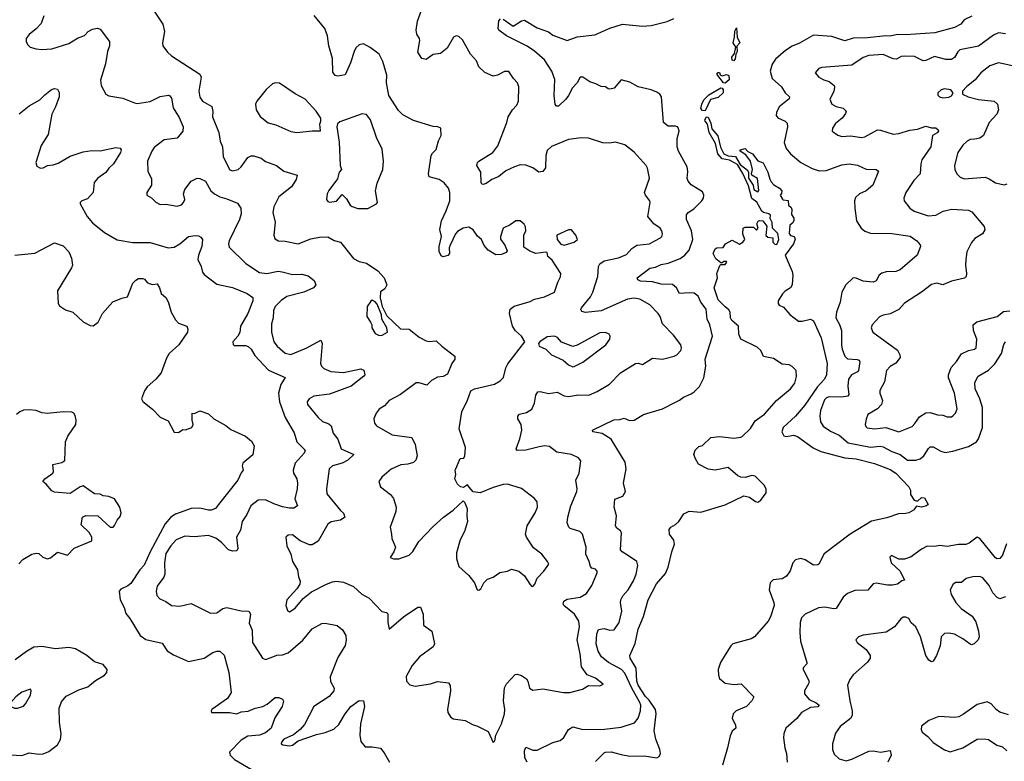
# Model space of a CAD drawing. Extents: x 2056909 to 2160450, y 827444 to 1016825.
# Tile 37 of 256: x 2086099 to 2093016, y 871451 to 876657. Entities that reach past the tile are written whole.
import ezdxf

# ---------------------------------------------------------------- set-up
doc = ezdxf.new("R2010")
doc.units = 0

msp = doc.modelspace()

# ---------------------------------------------------------------- linework, layer by layer
at = {"layer": '0CON10XD'}
for points in [[(2087035, 876731.2), (2087105.6, 876625), (2087116.7, 876575), (2087102, 876495), (2087105.8, 876475), (2087138.7, 876428.7), (2087164.6, 876404.6), (2087364.4, 876275), (2087374.5, 876254.5), (2087357.5, 876155), (2087365, 876113.3), (2087384.2, 876085), (2087448.6, 876048.6), (2087456.3, 876013.7), (2087454.4, 875975), (2087497.1, 875865), (2087507.5, 875805), (2087522.9, 875765), (2087529.5, 875695), (2087575, 875602.5), (2087595, 875595.6), (2087633.5, 875606.5), (2087654.6, 875625.4), (2087700.9, 875689.1), (2087725, 875700.8), (2087745, 875702.5), (2087795, 875686), (2087825, 875663.1), (2087902.9, 875632.9), (2087954.5, 875594.5), (2088048.8, 875565), (2088040.6, 875535), (2088007.8, 875485), (2087920.8, 875415), (2087885, 875343.3), (2087878.5, 875305), (2087894.4, 875235.6), (2087884.2, 875145), (2087891.7, 875121.7), (2087915.8, 875105.8), (2087965, 875102.5), (2088055, 875084), (2088145, 875119.4), (2088205, 875130.8), (2088265, 875132), (2088308.2, 875108.2), (2088353.8, 875095), (2088445, 874980), (2088485, 874960), (2088535, 874947.1), (2088614.2, 874895), (2088660.6, 874845), (2088678, 874795), (2088665, 874768.8), (2088633, 874747), (2088630.8, 874705), (2088645.6, 874645), (2088679.4, 874579.4), (2088775, 874488.1), (2088835.5, 874485.5), (2088905, 874428.6), (2088955, 874402.9), (2088975, 874398.6), (2089025, 874402.5), (2089063.8, 874365), (2089155.6, 874295.6), (2089155.8, 874275), (2089134.2, 874245), (2089105, 874168.8), (2089075, 874152), (2089035, 874148.6), (2088992.5, 874125), (2088958.8, 874091.2), (2088905, 874109.2), (2088885, 874108), (2088775, 874026), (2088693.8, 873985), (2088662.7, 873947.3), (2088625, 873923.8), (2088604.2, 873895), (2088587.5, 873855), (2088591.4, 873825), (2088605, 873806), (2088715, 873743.3), (2088855, 873723.8), (2088876.4, 873676.4), (2088892.5, 873595), (2088882, 873565), (2088865, 873550), (2088825, 873537.8), (2088777.6, 873532.4), (2088708.3, 873501.7), (2088643.8, 873445), (2088623.3, 873415), (2088635, 873378), (2088703.8, 873325), (2088725.8, 873295.8), (2088744, 873235), (2088742.5, 873205), (2088702, 873095), (2088711.9, 873045), (2088714.3, 873015), (2088740, 872955), (2088727.7, 872922.3), (2088701.7, 872881.7), (2088725, 872872.5), (2088763, 872873), (2088835, 872898.8), (2088862, 872925), (2088904.2, 872995), (2089005, 873098.8), (2089076.7, 873165), (2089145, 873213.3), (2089215, 873280), (2089225, 873270), (2089243.3, 873225), (2089240, 873175), (2089245.8, 873135), (2089223.3, 873065), (2089194.3, 873005.7), (2089168.1, 872915), (2089168.1, 872875), (2089185, 872820), (2089255, 872756.7), (2089293.6, 872703.6), (2089312.5, 872655), (2089325, 872652.5)], [(2086269.5, 876685), (2086249.5, 876630.5), (2086216, 876594), (2086165, 876554), (2086146, 876525), (2086144.3, 876504.3), (2086155, 876482.5), (2086172.5, 876465), (2086215, 876452), (2086255, 876447.5), (2086325, 876452.5), (2086445, 876489.4), (2086505, 876527.1), (2086555, 876546), (2086580, 876575), (2086610.2, 876589.8)], [(2089325, 872652.5), (2089338.3, 872661.7), (2089360, 872705), (2089385, 872730), (2089425, 872743.3), (2089472.7, 872777.3), (2089525, 872786.2), (2089555, 872801.2), (2089605, 872786.7), (2089645, 872752.5), (2089682.5, 872695), (2089695, 872680), (2089705, 872677.5), (2089718.8, 872695), (2089733.8, 872736.2), (2089780.8, 872785), (2089816, 872835), (2089808, 872855), (2089768, 872905), (2089709.7, 872949.7), (2089660, 873025), (2089652.7, 873045), (2089663.6, 873105), (2089721.4, 873195), (2089736.1, 873236.1), (2089733.9, 873273.9), (2089715, 873296.7), (2089625, 873365.8), (2089525.8, 873395.8), (2089495, 873394), (2089425, 873374.3), (2089335, 873335.8), (2089284.1, 873344.1), (2089256.1, 873376.1), (2089245, 873392.5), (2089216.4, 873373.6), (2089195, 873378.8), (2089175, 873396.7), (2089156.7, 873435), (2089164, 873465), (2089158, 873495), (2089162, 873505), (2089193.9, 873576.1), (2089220, 873580), (2089226.7, 873595), (2089230, 873655), (2089185.7, 873785), (2089205.5, 873904.5), (2089244.5, 873985.5), (2089267.8, 874052.2), (2089294.6, 874065.4), (2089435, 874099.2), (2089475, 874122), (2089498.8, 874145), (2089515, 874212.5), (2089529.1, 874240.9), (2089647.5, 874395), (2089623.8, 874435), (2089582.6, 874472.6), (2089560.5, 874505), (2089540, 874595), (2089545.7, 874624.3), (2089573.4, 874646.6), (2089685, 874679.2), (2089715, 874695.8), (2089785, 874712), (2089855, 874743.8), (2089879.2, 874815), (2089898.8, 874851.2), (2089900, 874875), (2089839.2, 874969.2), (2089810, 874995), (2089805, 875022.5), (2089795, 875026.2), (2089725, 875016.2), (2089682.3, 875032.3), (2089641.7, 875061.7), (2089640, 875145), (2089653.8, 875175), (2089653.6, 875203.6), (2089643, 875223), (2089616.1, 875246.1), (2089585, 875246.2), (2089543.6, 875216.4), (2089496.4, 875193.6), (2089476.7, 875135), (2089477, 875117), (2089506.7, 875075), (2089522.5, 875035), (2089516.1, 875023.9), (2089485, 875008.8), (2089445, 875006.7), (2089389.5, 875039.5), (2089362.4, 875072.4), (2089343.8, 875115), (2089315, 875138), (2089285, 875182.5), (2089255, 875200), (2089215, 875194.4), (2089175, 875170.8), (2089160.8, 875155), (2089123.3, 875075), (2089116.7, 875055), (2089117.5, 875015), (2089107, 875003), (2089075, 874993.3), (2089060.7, 875000.7), (2089045, 875030), (2089046, 875065), (2089062, 875135), (2089051.2, 875185), (2089061.5, 875245), (2089096.2, 875315), (2089120.5, 875385), (2089120.6, 875445), (2089111.4, 875475), (2089081.1, 875511.1), (2089045, 875535.7), (2088975, 875554), (2088971.2, 875575), (2088990.8, 875705), (2088998.7, 875721.3), (2089025, 875746.7), (2089041.9, 875808.1), (2089060, 875845), (2089057.5, 875895), (2089036.4, 875906.4), (2089005, 875908.8), (2088865, 875949.2), (2088790.2, 875990.2), (2088759.8, 876019.8), (2088692.1, 876125), (2088676.7, 876215), (2088677.2, 876267.2), (2088649.6, 876365), (2088624.4, 876415), (2088561.1, 876461.1), (2088515, 876488), (2088485, 876481.2), (2088461.2, 876458.8), (2088448.8, 876435), (2088424, 876355), (2088385, 876270), (2088335, 876260), (2088315, 876266.2), (2088298.8, 876288.8), (2088297.3, 876385), (2088270.8, 876475), (2088262.7, 876545), (2088242.5, 876595), (2088167.7, 876687.7)], [(2089425, 871582.5), (2089437.1, 871595), (2089444.2, 871635), (2089483.8, 871715), (2089504.5, 871785), (2089507.1, 871815), (2089497.1, 871875), (2089505, 871966.7), (2089518.1, 871995), (2089580.3, 872059.7), (2089595, 872062), (2089623.2, 872053.2), (2089659.3, 872029.3), (2089669.2, 872015), (2089681.2, 871965), (2089705, 871950), (2089775, 871960), (2089920, 871935), (2089965, 871934.4), (2090052.1, 871957.9), (2090095, 871984.2), (2090175, 871982), (2090198.3, 871991.7), (2090145, 872035.8), (2090085, 872058.6), (2090046.4, 872115), (2090037.5, 872205), (2090016.4, 872305), (2090032.3, 872395), (2090026.2, 872435), (2089996.5, 872485), (2089922.5, 872545), (2089918, 872555), (2089921.2, 872575), (2089945, 872589.2), (2090035.5, 872604.5), (2090081.7, 872628.3), (2090117.5, 872685), (2090156.2, 872775), (2090155.9, 872785.9), (2090145, 872800), (2090118.3, 872808.3), (2090108.3, 872818.3), (2090100.8, 872855), (2090077.1, 872905), (2090078.2, 872955), (2090052, 873045), (2090035, 873064), (2089965.7, 873085.7), (2089955.8, 873095.8), (2089945.7, 873125.7), (2089949.5, 873165), (2089971.2, 873245), (2090012.7, 873345), (2090015.5, 873365), (2090006.7, 873425), (2090028.6, 873475), (2090041.7, 873561.7), (2090025, 873582.5), (2089975, 873604.4), (2089872.1, 873622.1), (2089820.9, 873660.9), (2089785, 873666.5), (2089748.8, 873658.8), (2089655, 873635.6), (2089595, 873634), (2089588, 873645), (2089613.3, 873715), (2089627, 873777), (2089621.4, 873815), (2089598, 873855), (2089598.8, 873875), (2089610.6, 873889.4), (2089659.1, 873900.9), (2089696.2, 873923.8), (2089716.7, 873965), (2089725, 874022.5), (2089740, 874045), (2089755, 874047.5), (2089815, 874033.1), (2089875, 874042.5), (2089925, 874018.1), (2089955, 874011.1), (2090025, 874024.4), (2090097.8, 874022.2), (2090155, 874047.5), (2090241.7, 874098.3), (2090320.7, 874179.3), (2090425, 874242.9), (2090445, 874246), (2090475, 874236.2), (2090545, 874281.1), (2090615.5, 874274.5), (2090695.9, 874295.9), (2090715, 874305.7), (2090744.2, 874335), (2090748.6, 874355), (2090744.2, 874374.2), (2090691.7, 874441.7), (2090615, 874523.3), (2090599.2, 874575), (2090584.2, 874595), (2090526, 874655), (2090455, 874695.7), (2090415, 874701.8), (2090368.8, 874695), (2090185, 874612.6), (2090075, 874601.8), (2090049.2, 874609.2), (2090042, 874622), (2090045.8, 874635), (2090108.9, 874711.1), (2090125.4, 874745), (2090161.5, 874855), (2090164.4, 874925), (2090175.6, 874944.4), (2090205, 874965.6), (2090305.4, 874984.6), (2090361.7, 875008.3), (2090399.5, 875050.5), (2090435.5, 875074.5), (2090522.5, 875085), (2090556.2, 875103.8), (2090601.2, 875125), (2090610, 875135), (2090614.2, 875155), (2090610.8, 875175), (2090598, 875195), (2090554.5, 875224.5), (2090511.4, 875275), (2090527.1, 875375), (2090525, 875386.2), (2090494.4, 875425), (2090489.5, 875445), (2090524.4, 875545), (2090510, 875615), (2090500, 875635), (2090415, 875728), (2090349.7, 875779.7), (2090285, 875796.7), (2090239.8, 875790.2), (2090195, 875792.5), (2090095, 875826.7), (2090042.4, 875827.6), (2089955, 875815.7), (2089835, 875768.1), (2089805, 875738), (2089794.4, 875705), (2089792.1, 875617.9), (2089775, 875592.5), (2089745, 875587.8), (2089705, 875616.7), (2089655, 875636.5), (2089615, 875638.8), (2089575, 875625.4), (2089515, 875596.4), (2089465, 875555.6), (2089415, 875536.7), (2089375, 875506.9), (2089355, 875500), (2089345, 875503.8), (2089340.6, 875515), (2089338.1, 875588.1), (2089311.2, 875635), (2089315.8, 875654.2), (2089325, 875663.8), (2089422.5, 875725), (2089457.2, 875772.8), (2089522, 875935), (2089530, 875975), (2089560, 876025), (2089592.1, 876057.9), (2089604.4, 876085.6), (2089606, 876185), (2089596.2, 876215), (2089567.5, 876245), (2089535, 876293.8), (2089505, 876293.8), (2089455, 876267.5), (2089425, 876261.2), (2089367.7, 876287.7), (2089325.6, 876325.6), (2089308.6, 876368.6), (2089265.5, 876415.5), (2089210, 876515), (2089185, 876538.8), (2089165, 876543.8), (2089146.7, 876535), (2089102.3, 876457.7), (2089055, 876420), (2089005, 876412.9), (2088955, 876378.8), (2088923.3, 876385), (2088895, 876430), (2088910.5, 876510.5), (2088908, 876525), (2088889.2, 876555), (2088884.2, 876585), (2088893.4, 876646.6), (2088920.8, 876725)], [(2089665, 871444.2), (2089648.6, 871475), (2089646, 871525), (2089655, 871550), (2089705, 871529.5), (2089735, 871528.9), (2089845, 871582.7), (2089895, 871596.4), (2089921.7, 871618.3), (2089955.4, 871674.6), (2089985, 871693.1), (2090054.7, 871674.7), (2090208, 871678), (2090325, 871690), (2090419.1, 871720.9), (2090443.8, 871755), (2090460, 871805), (2090462.2, 871845), (2090455.7, 871865), (2090400, 871965), (2090350.9, 872070.9), (2090326.2, 872095), (2090235.2, 872145.2), (2090185.7, 872185.7), (2090163.5, 872225), (2090147.8, 872275), (2090152.7, 872347.3), (2090164.3, 872375.7), (2090203.9, 872383.9), (2090245, 872372.2), (2090275, 872374.3), (2090309.4, 872425), (2090330, 872505), (2090319.4, 872565), (2090321.9, 872585), (2090336.7, 872613.3), (2090373.3, 872655), (2090410.9, 872719.1), (2090430.5, 872765), (2090441.4, 872825), (2090434.2, 872855), (2090377, 872893), (2090331.3, 872921.3), (2090320, 872935), (2090327.1, 873055), (2090320.3, 873070.3), (2090295, 873088.8), (2090284.4, 873104.4), (2090292.5, 873175), (2090275.7, 873235), (2090279.5, 873290.5), (2090335, 873312), (2090355.8, 873345), (2090341.1, 873405), (2090360, 873505), (2090351.7, 873551.7), (2090255, 873713.8), (2090191.7, 873751.7), (2090125, 873764), (2090122.5, 873775), (2090272.1, 873847.9), (2090315, 873850), (2090345, 873860), (2090384.1, 873844.1), (2090415, 873846), (2090481.2, 873885), (2090614, 873925), (2090710, 873975), (2090735, 873986.2), (2090761.7, 874008.3), (2090815, 874030), (2090836.2, 874045), (2090875, 874083.3), (2090905, 874142.5), (2090918.2, 874225), (2090915.5, 874275), (2090966.2, 874435), (2090946.2, 874515), (2090929.5, 874555), (2090921.5, 874625), (2090884.8, 874674.8), (2090865, 874716.4), (2090837.1, 874737.1), (2090805, 874740.9), (2090735, 874734.4), (2090713.8, 874775), (2090685, 874798.1), (2090605, 874801.1), (2090545, 874818.2), (2090461.1, 874821.1), (2090441.1, 874831.1), (2090435.7, 874845), (2090525, 874912.7), (2090565, 874921.1), (2090605, 874939.1), (2090655, 874948), (2090739.6, 874980.4), (2090772.2, 875005), (2090801.5, 875038.5), (2090827.7, 875115), (2090818.2, 875175), (2090782.7, 875255), (2090782.3, 875287.7), (2090794.2, 875305), (2090835, 875329.2), (2090890, 875385), (2090903.8, 875405), (2090906.2, 875425), (2090895, 875448.8), (2090815, 875498.6), (2090794.4, 875525), (2090788.9, 875545), (2090792.8, 875592.8), (2090787.8, 875625), (2090726.5, 875735), (2090718.1, 875765), (2090717.3, 875822.7), (2090730.8, 875875), (2090728, 875895), (2090720, 875905), (2090705, 875910), (2090655, 875909.5), (2090621.5, 875935), (2090607.1, 876115), (2090595.5, 876135.5), (2090575, 876148), (2090535, 876164.2), (2090443.3, 876185), (2090385, 876220), (2090325, 876236), (2090275, 876177.5), (2090245, 876168.8), (2090232.3, 876172.3), (2090215.5, 876185.5), (2090185, 876187.5), (2090147.6, 876207.6), (2090105, 876220.8), (2090055, 876253.8), (2090036.1, 876253.9), (2090014.5, 876215), (2089981.8, 876178.3), (2089955.4, 876125), (2089935, 876099.4), (2089885, 876050), (2089870.5, 876050.5), (2089862, 876065), (2089853.3, 876125), (2089858.3, 876238.3), (2089836.5, 876296.5), (2089785.4, 876375.4), (2089715, 876437.5), (2089665, 876471.9), (2089518, 876545), (2089465, 876584), (2089460, 876595), (2089465, 876650), (2089476.2, 876663.8)], [(2089495, 876662), (2089565, 876611.2), (2089625, 876650), (2089645, 876653.3), (2089735, 876600), (2089813, 876573), (2089845, 876549.1), (2089945, 876512.1), (2090015, 876538), (2090138.3, 876551.7), (2090245, 876597.9), (2090334.6, 876625.4), (2090475, 876611.6), (2090535, 876616.4), (2090647.5, 876645), (2090695, 876665.4)], [(2092787.7, 876682.3), (2092735, 876656), (2092710, 876625), (2092665, 876603.5), (2092527.5, 876565), (2092325, 876551.2), (2092265, 876553.6), (2092215, 876542), (2092184.5, 876544.5), (2092055, 876529.3), (2091955, 876526.9), (2091895, 876510), (2091805, 876540), (2091675, 876549.6), (2091577.6, 876492.4), (2091525, 876472.3), (2091478.7, 876441.3), (2091409.6, 876380.4), (2091385, 876345.7), (2091371.1, 876295), (2091385.8, 876245), (2091450.8, 876185), (2091477.5, 876145), (2091506.9, 876115), (2091505, 876102.9), (2091434.2, 876045), (2091415.7, 876005), (2091414.3, 875985), (2091425, 875968), (2091476.7, 875945), (2091490.5, 875930.5), (2091492.9, 875905), (2091470, 875795), (2091483, 875753), (2091513.8, 875715), (2091586.2, 875655), (2091665, 875612.9), (2091715, 875595.6), (2091765, 875598.5), (2091875, 875637.8), (2091925, 875644.4), (2091985, 875636.9), (2092045, 875607.1), (2092115.9, 875605.9), (2092132.5, 875595), (2092091.2, 875495), (2092045, 875456), (2091998.8, 875435), (2091970.3, 875409.7), (2091964.4, 875385), (2091965.8, 875334.2), (2091978.6, 875245), (2092010.6, 875195), (2092035, 875172.9), (2092075, 875158.9), (2092225, 875156.4), (2092355, 875137.5), (2092402, 875105), (2092425, 875077.5), (2092426.2, 875065), (2092403.3, 875005), (2092285, 874900.6), (2092255, 874889.4), (2092185, 874887.9), (2092155, 874878.1), (2092137.1, 874862.9), (2092116, 874825), (2092095, 874814.3), (2092025, 874822.2), (2091975, 874842.9), (2091955, 874844.2), (2091902, 874795), (2091875.5, 874744.5), (2091863.6, 874675), (2091836.7, 874605), (2091831.9, 874565), (2091857.8, 874517.8), (2091872.2, 874475), (2091871.8, 874375), (2091877.1, 874345), (2091895, 874296), (2091915, 874275.6), (2091982.3, 874272.3), (2091996.4, 874266.4), (2092000.9, 874255), (2091992.5, 874195), (2091984.4, 874185), (2091942.7, 874165), (2091922.1, 874135), (2091915.9, 874084.1), (2091923.8, 874026.2), (2091915.7, 874015), (2091872.9, 874007.1), (2091785, 874009.7), (2091766.6, 874003.4), (2091751.9, 873988.1), (2091724.5, 873915), (2091719.5, 873875), (2091725.6, 873835), (2091744.4, 873805), (2091795, 873768.5), (2091855, 873741.2), (2091917.9, 873687.9), (2092075, 873656.7), (2092143.4, 873663.4), (2092165, 873660), (2092225, 873625.9), (2092284.4, 873605), (2092335, 873566.2), (2092394, 873566), (2092425.8, 873574.2), (2092450.9, 873595), (2092482.2, 873647.8), (2092495, 873659.4), (2092515, 873659.5), (2092568.9, 873628.9), (2092599.6, 873619.6), (2092655, 873628.2), (2092765, 873661.1), (2092819.4, 873695), (2092835.6, 873715), (2092861.5, 873795), (2092861.9, 873935), (2092843.8, 873995), (2092810, 874065), (2092809.2, 874110.8), (2092832.9, 874155), (2092905, 874196.9), (2092948.5, 874241.5), (2092995.4, 874315), (2093013, 874377), (2093024, 874395)], [(2086610.2, 876589.8), (2086645, 876597.8), (2086665, 876590.8), (2086731.4, 876505), (2086730.6, 876475), (2086716.3, 876433.7), (2086703.3, 876346.7), (2086667.7, 876232.3), (2086672.5, 876195), (2086703.6, 876133.6), (2086725, 876123.3), (2086825, 876107.5), (2086905, 876072.9), (2086925, 876070), (2087015, 876083.5), (2087085, 876118.6), (2087145, 876127.5), (2087155, 876124), (2087165, 876107.5), (2087178, 876038), (2087220.6, 875970.6), (2087247.1, 875905), (2087244.3, 875875), (2087205, 875825.7), (2087115, 875814.4), (2087045, 875759.4), (2087026.9, 875735), (2086996.2, 875665), (2086998.8, 875595), (2087025, 875540), (2087025.8, 875495), (2086993.3, 875445), (2086992.5, 875425), (2087025.8, 875405.8), (2087055.7, 875375.7), (2087085, 875360.8), (2087125, 875361.5), (2087205, 875349.2), (2087235, 875358), (2087250.8, 875375), (2087258.6, 875395), (2087251.1, 875435), (2087259.4, 875465), (2087305, 875522.9), (2087345, 875545.7), (2087365, 875542.9), (2087405, 875524), (2087443.1, 875455), (2087467.5, 875435), (2087505, 875414.6), (2087555, 875400.8), (2087628.8, 875368.8), (2087653.8, 875333.8), (2087654.6, 875295), (2087643.8, 875255), (2087570, 875105), (2087565.6, 875085), (2087570.3, 875060.3), (2087688, 874945), (2087785, 874881.9), (2087835, 874876.2), (2087915, 874891.8), (2087942.4, 874887.6), (2088015, 874869.3), (2088080.4, 874870.4), (2088125, 874859.4), (2088166.8, 874826.8), (2088180, 874795), (2088163.3, 874775), (2088095, 874744.5), (2087975, 874713.8), (2087935, 874685.5), (2087895, 874644), (2087881.4, 874615), (2087879.2, 874565), (2087867.7, 874522.3), (2087867.1, 874465), (2087885.5, 874395.5), (2087907.5, 874365), (2087965, 874316.9), (2088005, 874307.3), (2088117.2, 874352.8), (2088215, 874406.7), (2088223.8, 874385), (2088213.4, 874243.4), (2088219.2, 874225), (2088235, 874208.6), (2088285, 874188.5), (2088375, 874181.2), (2088495, 874205.6), (2088517.8, 874197.8), (2088524.2, 874165), (2088517.5, 874155), (2088427.5, 874085), (2088275, 874028.8), (2088165, 874014), (2088133.3, 873995), (2088118.8, 873975), (2088121.2, 873955), (2088196, 873865), (2088226.8, 873836.8), (2088270.3, 873820.3), (2088286.4, 873806.4), (2088301.5, 873755), (2088333.2, 873713.2), (2088358.6, 873645), (2088446.7, 873605), (2088405, 873564.4), (2088365.3, 873544.7), (2088296.2, 873525), (2088274.4, 873505), (2088253.8, 873365), (2088257.9, 873327.9), (2088352.6, 873212.6), (2088374.1, 873194.1), (2088383.3, 873165), (2088352.5, 873145), (2088287.2, 873132.8), (2088263.3, 873115), (2088195, 872996.7), (2088155, 872970), (2088135, 872970.8), (2088069.4, 872999.4), (2088015, 873041.9), (2087985, 873040), (2087968, 873025), (2087975.6, 872965), (2088004.3, 872905), (2088016, 872855), (2088052, 872795), (2088057, 872747), (2088068.8, 872715), (2088066.7, 872695), (2088046.8, 872663.2), (2087976, 872585), (2087968, 872545), (2087979.5, 872509.5), (2087995, 872501.2), (2088035, 872526.2), (2088091.2, 872595), (2088150, 872640), (2088255, 872694.2), (2088297.6, 872712.4), (2088325, 872716.9), (2088375, 872708.1), (2088445, 872678.9), (2088502.9, 872625), (2088555, 872595.6), (2088643.4, 872503.4), (2088675.6, 872495.6), (2088685.7, 872485.7), (2088686.2, 872425), (2088695, 872380), (2088794.5, 872465.5), (2088895, 872533.8), (2088915, 872532.5), (2088932.5, 872485), (2088936.1, 872406.1), (2088994.1, 872364.1), (2089012.5, 872275), (2089003.8, 872255), (2088908, 872185), (2088855.8, 872125), (2088815, 872046.7), (2088816, 872015), (2088838.8, 871988.8), (2088877.7, 871977.7), (2088985, 871994.2), (2089035, 872012), (2089112.3, 872002.3), (2089122.7, 871982.7), (2089125.7, 871945.7), (2089104.4, 871815), (2089108, 871795), (2089125, 871763.3), (2089145, 871750), (2089228.3, 871738.3), (2089285, 871707.5), (2089310.3, 871700.3), (2089389.7, 871659.7), (2089425, 871582.5)], [(2091115, 876368.8), (2091103.1, 876373.1), (2091101.4, 876395), (2091119.5, 876420.5), (2091130, 876465), (2091111.4, 876495), (2091120.8, 876535), (2091122.1, 876577.9), (2091135, 876600), (2091139.2, 876535), (2091157.5, 876495), (2091137.7, 876472.3), (2091140, 876435), (2091128.8, 876415), (2091125, 876383.3), (2091115, 876368.8)], [(2093025, 876558.8), (2092975, 876565.4), (2092940.5, 876549.5), (2092835, 876472.7), (2092703.8, 876445), (2092688.6, 876431.4), (2092665, 876391.9), (2092645, 876377.9), (2092605, 876376.9), (2092525, 876399.1), (2092465, 876371.5), (2092445, 876368.5), (2092385, 876398.6), (2092315, 876402.5), (2092291.7, 876398.3), (2092258.6, 876381.4), (2092235, 876381.5), (2092165, 876412.9), (2092064.6, 876405.4), (2092025, 876391.9), (2091945, 876338.5), (2091735, 876322.5), (2091712.5, 876315), (2091687.5, 876285), (2091712.5, 876255), (2091747.5, 876235), (2091785, 876223.8), (2091820, 876195), (2091823.3, 876183.3), (2091817.3, 876152.7), (2091789.3, 876099.3), (2091803.8, 876065), (2091835, 876048.6), (2091885, 876037.5), (2091906, 876015), (2091901.2, 875998.8), (2091876, 875965), (2091831.1, 875928.9), (2091808.8, 875895), (2091806.7, 875875), (2091845.9, 875845.9), (2091875, 875838.6), (2091935, 875843.1), (2092015, 875829.4), (2092036.2, 875835), (2092125, 875883.3), (2092145, 875882.7), (2092235, 875853.6), (2092275, 875857.5), (2092352.4, 875882.4), (2092405, 875888.2), (2092465, 875909.5), (2092505, 875898), (2092535, 875897.5), (2092551.2, 875885), (2092553.3, 875875), (2092545, 875863.8), (2092511.2, 875845), (2092499.2, 875765), (2092436.1, 875673.9), (2092428.5, 875645), (2092425.6, 875575), (2092380.9, 875529.2), (2092324.3, 875445), (2092309.2, 875405), (2092312.5, 875385), (2092352, 875335), (2092383.8, 875313.8), (2092480.2, 875280.2), (2092535, 875285.5), (2092586.6, 875313.4), (2092645, 875328.2), (2092765, 875320), (2092788.7, 875308.7), (2092875, 875206.7), (2092878.3, 875181.7), (2092863.3, 875155), (2092808.7, 875121.3), (2092785.5, 875094.5), (2092752.2, 875027.8), (2092745.6, 874975), (2092742.2, 874935), (2092750.6, 874875), (2092746.9, 874855), (2092736.2, 874843.8), (2092645, 874821.9), (2092585, 874796), (2092542.7, 874807.3), (2092505, 874799.2), (2092435, 874744), (2092315, 874666.9), (2092275, 874623.5), (2092215, 874592.1), (2092165, 874584.3), (2092139.3, 874570.7), (2092088, 874515), (2092080.8, 874495), (2092092, 874465), (2092265, 874338), (2092282, 874305), (2092283.9, 874286.1), (2092254.5, 874245.5), (2092215, 874222.9), (2092188.6, 874195), (2092173.1, 874115), (2092141.4, 874055), (2092140.8, 874035), (2092160, 873985), (2092152.5, 873955), (2092124.5, 873925.5), (2092056.2, 873885), (2092046.1, 873853.9), (2092038, 873815), (2092042.1, 873802.1), (2092053.4, 873793.4), (2092105, 873785.5), (2092183.8, 873793.8), (2092275, 873763.5), (2092367.6, 873802.4), (2092388.3, 873821.7), (2092420.2, 873869.8), (2092465, 873896.9), (2092495, 873898.9), (2092545.8, 873884.2), (2092585, 873882), (2092615, 873870), (2092645, 873870), (2092655, 873876.7), (2092674.1, 873895.9), (2092683.8, 873926.2), (2092666.5, 874035), (2092624.2, 874144.2), (2092623.5, 874165), (2092643.7, 874216.3), (2092681.1, 874258.9), (2092715, 874312.5), (2092765, 874334.5), (2092805.5, 874344.5), (2092817.5, 874355), (2092822.5, 874415), (2092799.5, 874475), (2092797.8, 874515), (2092823.1, 874536.9), (2092966.2, 874575), (2093010.8, 874609.2), (2093055, 874612.5)], [(2093095, 876329.1), (2092975, 876354.3), (2092915, 876332.5), (2092850, 876285), (2092812, 876235), (2092750, 876185), (2092722.5, 876155), (2092723.3, 876135), (2092762.5, 876115), (2092835, 876097.8), (2092945, 876084.4), (2092966.9, 876065), (2092974.4, 876025), (2092963.1, 875995), (2092910, 875935), (2092869.2, 875845), (2092845, 875825.6), (2092808.9, 875818.9), (2092775, 875815.5), (2092755.3, 875804.7), (2092723.5, 875776.5), (2092688.5, 875725), (2092665.7, 875635), (2092669.2, 875605), (2092682.5, 875575), (2092705, 875550.8), (2092735, 875540.6), (2092881.3, 875551.3), (2092910.3, 875540.3), (2092955, 875511.2), (2093015, 875498.8), (2093035.7, 875504.3)], [(2091055, 876212.5), (2091043.3, 876213.3), (2091002.5, 876265), (2090997.5, 876275), (2091005, 876286.7), (2091015, 876287.5), (2091020, 876270), (2091033.6, 876263.6), (2091065, 876273.1), (2091080.8, 876265), (2091082.5, 876235), (2091055, 876212.5)], [(2088045, 875864.4), (2088155, 875877.5), (2088213, 875877), (2088208.6, 875925), (2088215.7, 875945), (2088214, 875965), (2088182.9, 876015), (2088105, 876098.6), (2088035, 876137.5), (2087925, 876211.2), (2087896.4, 876213.6), (2087875, 876206.7), (2087831.7, 876168.3), (2087764.3, 876085.7), (2087756, 876065), (2087760.8, 876025), (2087788.3, 875978.3), (2087845, 875934.2), (2087898.8, 875918.8), (2088005, 875871.4), (2088045, 875864.4)], [(2090915, 876016.7), (2090895, 876020.8), (2090883.8, 876035), (2090890, 876065), (2090905.8, 876095), (2090940.3, 876129.7), (2091025, 876178.6), (2091035, 876176.2), (2091041.4, 876165), (2091040, 876145), (2091005, 876110.8), (2090953, 876097), (2090915, 876016.7)], [(2086095, 875997.1), (2086166.9, 876053.1), (2086241.4, 876095), (2086275, 876130.8), (2086322.6, 876167.4), (2086345, 876174), (2086365, 876170), (2086375.9, 876145.9), (2086375.7, 876115.7), (2086351.5, 876045), (2086325, 875993.3), (2086298.9, 875851.1), (2086249.5, 875775), (2086212, 875655), (2086219.7, 875629.7), (2086245, 875614.4), (2086265, 875617.1), (2086295.5, 875634.5), (2086335, 875637.8), (2086370.2, 875649.8), (2086455, 875700), (2086545, 875729.4), (2086605, 875740), (2086665, 875737.5), (2086775, 875761.2), (2086805, 875756.7), (2086813.3, 875745), (2086807.5, 875725), (2086758.6, 875645), (2086725, 875616), (2086704.2, 875585), (2086648.6, 875545), (2086622.2, 875515), (2086615.4, 875444.6), (2086575, 875398.8), (2086535, 875386.2), (2086523.3, 875375), (2086523.3, 875365), (2086572.9, 875275), (2086610.5, 875230.5), (2086695, 875164.2), (2086785, 875112.5), (2086895, 875092.5), (2087015, 875093.5), (2087143.4, 875056.6), (2087185, 875060.5), (2087225, 875083.5), (2087285, 875135.7), (2087332.3, 875142.3), (2087355, 875140), (2087370.7, 875130.7), (2087383.6, 875113.6), (2087379.1, 875065), (2087355.4, 875005), (2087351.6, 874975), (2087374.7, 874925), (2087383.9, 874885), (2087395, 874869.4), (2087485, 874801.9), (2087595, 874777.3), (2087696.7, 874735), (2087736.5, 874706.5), (2087737.8, 874685), (2087703.1, 874595), (2087650.6, 874505), (2087645, 874462.5), (2087631.2, 874435), (2087597.5, 874395), (2087598.3, 874378.3), (2087605, 874370), (2087685, 874370), (2087705, 874362.9), (2087724.6, 874344.6), (2087750.5, 874300.5), (2087847.9, 874197.9), (2087963.8, 874145), (2087933.4, 874096.6), (2087916.7, 874036.7), (2087923.3, 873975), (2087964, 873865), (2088027, 873757), (2088045, 873692.9), (2088104.3, 873635), (2088097.5, 873615), (2088035.5, 873545), (2088020, 873495), (2088023.1, 873475), (2088045.7, 873435), (2088050, 873405), (2088047.8, 873365), (2088031.1, 873295), (2088051.2, 873245), (2088025, 873228.6), (2087995, 873227.8), (2087945, 873237.3), (2087885, 873257.9), (2087825, 873287.5), (2087775.6, 873284.4), (2087724, 873245), (2087695.6, 873185), (2087662.5, 873135), (2087650.6, 873075), (2087622.5, 873025), (2087630.8, 872945), (2087625, 872930), (2087595, 872926.7), (2087565, 872936.9), (2087517.7, 872987.7), (2087478, 873018), (2087425, 873036.7), (2087325, 873026.7), (2087258.3, 873031.7), (2087199.2, 873005), (2087161.9, 872965), (2087125, 872910), (2087116.9, 872845), (2087118.6, 872765), (2087110.8, 872745), (2087065, 872680), (2087057.5, 872645), (2087062, 872615), (2087082.7, 872592.7), (2087125, 872573.8), (2087165, 872546.2), (2087225, 872540), (2087305, 872560), (2087440.7, 872490.7), (2087485, 872494.2), (2087525.5, 872524.5), (2087555, 872531.9), (2087655, 872508.8), (2087708, 872505), (2087721.8, 872485), (2087712.2, 872422.2), (2087731.8, 872371.8), (2087735.7, 872285), (2087805, 872176.2), (2087825, 872166), (2087865, 872180.8), (2087905, 872195.7), (2087945, 872199.2), (2087985, 872212.9), (2088088.5, 872301.5), (2088155, 872380.6), (2088221.1, 872418.9), (2088245, 872420), (2088330, 872405), (2088366.7, 872375), (2088390, 872335), (2088392, 872302), (2088385, 872263.3), (2088335, 872180), (2088280.5, 872045), (2088281.7, 872011.7), (2088308.6, 871965), (2088305.7, 871945), (2088273.3, 871906.7), (2088165.5, 871835), (2088099.4, 871710.6), (2088069.2, 871675), (2088023.7, 871636.3), (2087955, 871605.6), (2087939.2, 871585), (2087936.7, 871575), (2087947.3, 871567.3), (2087995, 871558.9), (2088015, 871565.6), (2088055, 871594.5)], [(2092585, 876110), (2092625, 876113.8), (2092645, 876123.3), (2092657.5, 876145), (2092640, 876165), (2092595, 876171.2), (2092572.5, 876165), (2092550, 876145), (2092548.3, 876128.3), (2092560, 876115), (2092585, 876110)], [(2088538.9, 875331.1), (2088545, 875332.9), (2088606.2, 875363.8), (2088613.3, 875375), (2088598.9, 875455), (2088609.7, 875510.3), (2088649.2, 875605), (2088654.2, 875664.2), (2088645, 875747.5), (2088605, 875830), (2088564.3, 875955), (2088535, 875992.5), (2088505, 875995.6), (2088348.5, 875941.5), (2088332.9, 875927.1), (2088328.2, 875905), (2088343.4, 875796.6), (2088350, 875635), (2088358.8, 875605), (2088344.1, 875585.9), (2088330.7, 875539.3), (2088270.8, 875459.2), (2088258.8, 875435), (2088253.8, 875395), (2088265, 875380), (2088276.4, 875376.4), (2088325, 875384), (2088365, 875430), (2088395, 875400.8), (2088420.6, 875355), (2088434, 875345), (2088475, 875331.9), (2088538.9, 875331.1)], [(2090145, 871450.8), (2090205, 871510), (2090215, 871515.6), (2090255, 871516.9), (2090325, 871498.8), (2090385, 871488.4), (2090485, 871490), (2090574.2, 871475.8), (2090591.2, 871485), (2090600, 871505), (2090596.9, 871535), (2090567.1, 871607.1), (2090555.7, 871665), (2090570.8, 871785), (2090565.7, 871815), (2090520.7, 871880.8), (2090495, 871906.5), (2090443.8, 871985), (2090434.9, 872015), (2090430, 872105), (2090387.5, 872175), (2090385.8, 872195), (2090421.9, 872278.1), (2090445, 872378.8), (2090481.3, 872468.7), (2090513.5, 872585), (2090571.9, 872698.1), (2090635, 872770.8), (2090655.4, 872814.6), (2090679.3, 872920.7), (2090698.9, 872975), (2090693.4, 873003.4), (2090664, 873045), (2090661.2, 873078.8), (2090673.8, 873095), (2090706.8, 873113.2), (2090728.8, 873135), (2090765, 873187.5), (2090801.7, 873208.3), (2090885, 873201.4), (2091055, 873251.4), (2091185, 873314.2), (2091225, 873306.2), (2091267.5, 873275), (2091285, 873270), (2091305, 873283.8), (2091342.5, 873335), (2091342.3, 873365), (2091330, 873390), (2091265, 873452.1), (2091242.8, 873457.2), (2091195, 873444.5), (2091165, 873445.5), (2091145, 873455.6), (2091075, 873513.3), (2090985.6, 873494.4), (2090935, 873502), (2090867.7, 873537.7), (2090846.2, 873575), (2090833.8, 873605), (2090843.3, 873635), (2090869.3, 873660.7), (2090895, 873667.5), (2090955, 873723.8), (2091015, 873730.8), (2091115, 873720), (2091165, 873726), (2091175, 873732.5), (2091232.1, 873787.9), (2091265, 873841.1), (2091332, 873888), (2091415, 873984.3), (2091515, 874067.1), (2091543.3, 874105), (2091557.2, 874152.8), (2091554.5, 874195), (2091525, 874222.5), (2091505, 874233.4), (2091455, 874239.7), (2091395, 874280), (2091325, 874294), (2091304.7, 874334.7), (2091278.9, 874358.9), (2091166, 874415), (2091150.8, 874450.8), (2091148, 874505), (2091102, 874545), (2091092.5, 874565), (2091091.2, 874605), (2091081.2, 874621.2), (2091055, 874641.2), (2091005, 874690), (2090977.5, 874775), (2091000, 874845), (2090996.7, 874875), (2091018.3, 874931.7), (2091025, 874940), (2091055, 874940), (2091067.5, 874955), (2091065, 874960), (2091045, 874960), (2091035, 874950), (2091025, 874950), (2090988.3, 874978.3), (2090971.2, 875015), (2090985, 875050), (2090997, 875057), (2091041.7, 875058.3), (2091057, 875083), (2091105, 875110), (2091155, 875082.5), (2091180, 875095), (2091192.5, 875115), (2091180, 875155), (2091182.5, 875195), (2091195, 875200), (2091255, 875200), (2091275, 875180), (2091287.5, 875195), (2091277.5, 875225), (2091287, 875243), (2091297, 875247), (2091320, 875245), (2091347, 875207), (2091341.7, 875141.7), (2091355, 875130), (2091390, 875125), (2091390, 875095), (2091405, 875082.5), (2091415, 875080), (2091420, 875085), (2091431.2, 875115), (2091425, 875156), (2091387.5, 875195), (2091386, 875234), (2091371.2, 875261.2), (2091373.8, 875285), (2091362.5, 875295), (2091325, 875303.3), (2091312.3, 875312.3), (2091276.3, 875376.3), (2091242.9, 875402.9), (2091220, 875490), (2091178.3, 875578.3), (2091140.7, 875640.7), (2091115, 875654.3), (2091085, 875671.4), (2091035, 875681.1), (2091003.8, 875715), (2090988.2, 875788.2), (2090942.5, 875865), (2090930, 875925), (2090913.8, 875945), (2090912, 875955), (2090924.2, 875975.8), (2090935, 875973.3), (2090955, 875930), (2090960.5, 875890.5), (2091003, 875843), (2091021.7, 875761.7), (2091046.2, 875715), (2091075, 875701.4), (2091127.6, 875697.6), (2091161.2, 875641.2), (2091210.8, 875600.8), (2091220, 875585), (2091218.8, 875545), (2091252, 875495), (2091257.5, 875465), (2091285, 875450), (2091291.7, 875458.3), (2091281.7, 875541.7), (2091243.3, 875565), (2091240, 875575), (2091246.2, 875605), (2091232.5, 875665), (2091199.3, 875709.3), (2091160, 875735), (2091160, 875745), (2091195, 875752.5), (2091215, 875732.5), (2091246.4, 875716.4), (2091285, 875667.5), (2091323, 875653), (2091355, 875587.5), (2091367.8, 875537.8), (2091378.9, 875518.9), (2091397.9, 875497.9), (2091436.2, 875475), (2091452.5, 875455), (2091451.7, 875438.3), (2091442.5, 875425), (2091458.3, 875398.3), (2091463, 875393), (2091498.3, 875388.3), (2091500, 875355), (2091518.3, 875338.3), (2091523.3, 875325), (2091520.7, 875290.7), (2091537.5, 875265), (2091537, 875247), (2091529.3, 875230.7), (2091510, 875215), (2091503.6, 875156.4), (2091515, 875142.5), (2091540, 875135), (2091546.4, 875116.4), (2091535.7, 875085), (2091475.6, 875005), (2091525, 874890), (2091529.2, 874865), (2091524.5, 874795), (2091514.3, 874775), (2091477.3, 874752.7), (2091457.7, 874732.3), (2091427.5, 874685), (2091426.2, 874666.2), (2091435, 874653.3), (2091465, 874640), (2091508.8, 874588.8), (2091570.9, 874540.9), (2091595, 874540), (2091655, 874556.2), (2091675, 874543.3), (2091730, 874425), (2091772.5, 874245), (2091765.8, 874165), (2091752, 874135), (2091701.1, 874078.9), (2091615, 873950.7), (2091548.4, 873875), (2091462.5, 873795), (2091453.3, 873765), (2091467, 873737), (2091485, 873730.8), (2091535, 873740), (2091562.6, 873732.6), (2091673, 873653), (2091726.9, 873626.9), (2091895, 873582.3), (2091975, 873575.3), (2092105, 873542.1), (2092215, 873500.5), (2092255, 873474.2), (2092345, 873377.5), (2092356.7, 873355), (2092357.5, 873325), (2092382.5, 873285), (2092405, 873277.5), (2092435, 873302.5), (2092455, 873300), (2092480, 873255), (2092470, 873245), (2092435, 873236), (2092398.3, 873241.7), (2092377.5, 873215), (2092345, 873196.7), (2092325, 873190), (2092272.5, 873187.5), (2092190.6, 873160.6), (2092083.5, 873136.5), (2091933.2, 873046.8), (2091751.5, 872908.5), (2091713.6, 872836.4), (2091705, 872830), (2091675, 872828.8), (2091616.3, 872866.3), (2091585.5, 872875.5), (2091548.6, 872865), (2091529.4, 872845), (2091511.7, 872788.3), (2091485, 872750.8), (2091455, 872731.9), (2091393.3, 872725), (2091370.8, 872705), (2091363.8, 872655), (2091397.2, 872567.2), (2091400, 872545), (2091373.3, 872465), (2091356.5, 872435), (2091261.2, 872325), (2091238, 872312), (2091110, 872275), (2091095, 872261.4), (2091055, 872199.2), (2091022.5, 872145), (2091005.9, 872095.9), (2091007.1, 872055), (2091015, 872033.8), (2091055, 872000.6), (2091115, 871990), (2091167.5, 871995), (2091257.5, 871905), (2091242, 871875), (2091205, 871835.7), (2091133.4, 871806.6), (2091110.6, 871785), (2091103.6, 871753.6), (2091128, 871705), (2091130, 871685), (2091105, 871663.8), (2091089.3, 871630.7), (2091072.2, 871545), (2091036.6, 871423.4)], [(2089925, 875074), (2089993.9, 875096.1), (2090016.7, 875115), (2090006.7, 875145), (2089975, 875183.3), (2089955, 875183.3), (2089873.3, 875145), (2089873.9, 875113.9), (2089901.7, 875081.7), (2089925, 875074)], [(2086065, 875004.4), (2086205, 875018.1), (2086345, 875092), (2086405, 875070.8), (2086445, 875028.8), (2086464.2, 874984.2), (2086469.4, 874935), (2086463.1, 874915), (2086365.6, 874755), (2086370, 874665), (2086378.8, 874648.8), (2086421.1, 874621.1), (2086472.5, 874605), (2086545, 874535.7), (2086595, 874511.2), (2086615, 874508), (2086651.2, 874535), (2086681.4, 874595), (2086753.2, 874676.8), (2086816.6, 874703.4), (2086857, 874713), (2086895, 874806.7), (2086915, 874828.8), (2086935, 874840), (2086965, 874840), (2086976.4, 874836.4), (2086995, 874812.5), (2087010, 874805), (2087035, 874797.5), (2087065, 874802.5), (2087082.5, 874775), (2087092.5, 874735), (2087127.5, 874705), (2087145, 874670), (2087163.3, 874605), (2087195, 874550), (2087215, 874527.5), (2087272.5, 874505), (2087280.8, 874485), (2087277.1, 874465), (2087216.7, 874375), (2087148.5, 874315), (2087129.5, 874280.5), (2087092.4, 874177.6), (2087055.3, 874134.7), (2086995, 874080), (2086975, 874052), (2086954.2, 873995), (2086965, 873976), (2087032.8, 873922.8), (2087085, 873868), (2087141.9, 873841.9), (2087185, 873761.2), (2087215, 873760), (2087245, 873780), (2087265, 873778.8), (2087307.5, 873795), (2087318.8, 873815), (2087310, 873845), (2087310, 873895), (2087327, 873893), (2087365, 873912.5), (2087425, 873890), (2087462.5, 873855), (2087548.3, 873808.3), (2087581.7, 873781.7), (2087685, 873733.3), (2087727.7, 873697.7), (2087747, 873667), (2087736.1, 873603.9), (2087666.7, 873545), (2087662.5, 873525), (2087668.8, 873495), (2087654.1, 873475.9), (2087632.5, 873425), (2087496.9, 873255), (2087475, 873226), (2087445.5, 873214.5), (2087425, 873213.6), (2087365, 873228), (2087305, 873225.3), (2087193.6, 873186.4), (2087160, 873165), (2087121.6, 873118.4), (2087015, 872922.5), (2086972.7, 872827.3), (2086943.9, 872795), (2086880.1, 872699.9), (2086858, 872682), (2086809.6, 872660.4), (2086797.5, 872645), (2086805.5, 872585), (2086832.2, 872532.2), (2086845, 872490), (2086873.9, 872453.9), (2086945.5, 872335), (2086985.3, 872305.3), (2087100, 872280), (2087135.9, 872225.9), (2087180.5, 872199.5), (2087285, 872152.4), (2087396.2, 872175), (2087456, 872215), (2087485, 872225.6), (2087505, 872223.8), (2087535.7, 872195.7), (2087569.6, 872075), (2087584.7, 871935), (2087558.8, 871891.2), (2087448.8, 871815), (2087443.8, 871805), (2087447.5, 871795), (2087575, 871793.5), (2087625, 871783.6), (2087655, 871798.1), (2087705, 871802.5), (2087753.6, 871823.6), (2087806.7, 871835), (2087837.9, 871852.1), (2087895, 871898.8), (2087919.3, 871899.3), (2087946.4, 871886.4), (2087952.5, 871872.5), (2087942.9, 871835), (2087892.4, 871757.6), (2087865.5, 871685), (2087825, 871650.4), (2087784.7, 871634.7)], [(2088625, 874440), (2088645, 874442), (2088682, 874465), (2088679.2, 874495), (2088644.2, 874554.2), (2088641.2, 874585), (2088609.7, 874659.7), (2088597.3, 874677.3), (2088575, 874687.5), (2088565, 874682.5), (2088541.2, 874645), (2088538, 874575), (2088563.3, 874535), (2088572.5, 874515), (2088572.5, 874495), (2088597.5, 874455), (2088625, 874440)], [(2089985, 874220), (2089995, 874222), (2090055, 874254.3), (2090215.8, 874375), (2090244.2, 874415), (2090246.9, 874435), (2090239.7, 874449.7), (2090215, 874461.9), (2090175, 874458.9), (2090015, 874372.9), (2089985, 874364.3), (2089905, 874394), (2089876.4, 874426.4), (2089855, 874435.6), (2089805, 874431.4), (2089752.5, 874395), (2089743.3, 874385), (2089747.5, 874365), (2089795, 874343.8), (2089834.3, 874304.3), (2089917.8, 874267.8), (2089955, 874234), (2089985, 874220)], [(2086092.4, 872837.6), (2086121.3, 872868.7), (2086185, 872906), (2086215, 872912.5), (2086235, 872910), (2086261.2, 872885), (2086295, 872873.1), (2086315, 872879.2), (2086365, 872919.2), (2086435, 872899.2), (2086483, 872947), (2086605, 873000), (2086607.1, 873025), (2086586.4, 873056.4), (2086530.7, 873110.7), (2086540, 873165), (2086563.9, 873176.1), (2086647.5, 873175), (2086735, 873096), (2086755, 873096), (2086765, 873106.2), (2086784.3, 873145), (2086805, 873168.8), (2086811.5, 873195), (2086802.7, 873235), (2086765, 873294.2), (2086725, 873310), (2086685, 873313.8), (2086665, 873326.7), (2086625, 873330), (2086545, 873384.2), (2086525, 873379.2), (2086455, 873332), (2086345, 873341.2), (2086325, 873350), (2086285, 873397.5), (2086262.5, 873415), (2086276.2, 873435), (2086331.2, 873475), (2086336.2, 873485), (2086332.5, 873535), (2086395, 873548.6), (2086416.8, 873563.2), (2086420.5, 873695), (2086437.3, 873732.7), (2086492.7, 873815), (2086496.6, 873845), (2086488.1, 873878.1), (2086479.5, 873895), (2086465, 873902.9), (2086405, 873904.6), (2086295, 873892.9), (2086255, 873898.2), (2086214, 873914), (2086165, 873918.5), (2086125, 873915.6), (2086101.2, 873905), (2086076.2, 873885)], [(2093031.2, 872978.8), (2093002.5, 872897.5), (2092985, 872874), (2092965, 872872.5), (2092955, 872879.2), (2092845, 873016), (2092825, 873024), (2092768.3, 872981.7), (2092745, 872972.9), (2092694.4, 872974.4), (2092615, 872958.4), (2092563.4, 872966.6), (2092525, 872960), (2092475, 872961.4), (2092435, 872940), (2092362.6, 872887.4), (2092315, 872869.4), (2092275, 872870), (2092223.8, 872896.2), (2092211.2, 872885), (2092221.4, 872845), (2092283.8, 872785), (2092315, 872722.5), (2092295, 872717.5), (2092265.5, 872694.5), (2092231.5, 872688.5), (2092195, 872687.8), (2092115, 872701.4), (2092095, 872698), (2092058.1, 872651.9), (2091965, 872649.5), (2091915, 872630), (2091885, 872604), (2091835, 872524.3), (2091815, 872520.6), (2091755.6, 872534.4), (2091711.7, 872528.3), (2091616.4, 872483.6), (2091592.2, 872457.8), (2091582.2, 872425), (2091579.4, 872355), (2091584.4, 872295), (2091629.2, 872145), (2091628.8, 872135), (2091602.3, 872107.7), (2091602, 872095), (2091645.8, 872015), (2091640.8, 871995), (2091612.5, 871945), (2091612.5, 871925), (2091645.7, 871885), (2091695, 871861.5), (2091715.5, 871844.5), (2091705, 871832.7), (2091655, 871828.5), (2091590.8, 871795), (2091557.6, 871752.4), (2091482, 871685), (2091467.5, 871645), (2091465.8, 871615), (2091474.1, 871545.9), (2091485.6, 871505), (2091490, 871445)], [(2093024.5, 872605.5), (2092985, 872592.5), (2092965, 872600.8), (2092934.3, 872635), (2092908.9, 872685), (2092865, 872739.4), (2092845, 872747.8), (2092795, 872745.4), (2092748.8, 872735), (2092715, 872707.1), (2092675, 872705.8), (2092656.7, 872695), (2092636.2, 872655), (2092641.7, 872621.7), (2092675.8, 872565), (2092713.8, 872525), (2092789.7, 872469.7), (2092815, 872430), (2092835.6, 872365), (2092838.1, 872325), (2092832, 872305), (2092805, 872276.2), (2092785, 872268.8), (2092775, 872272.5), (2092725, 872312), (2092666.7, 872345), (2092625, 872350.8), (2092595, 872347.5), (2092572.9, 872325), (2092565, 872262.5), (2092539.2, 872195), (2092515, 872153.3), (2092505, 872150), (2092485, 872161.2), (2092463.8, 872193.8), (2092428.2, 872325), (2092395, 872396.2), (2092362.5, 872422.5), (2092345, 872453.3), (2092325, 872463.8), (2092305, 872463.3), (2092288.3, 872451.7), (2092245, 872396), (2092185, 872357.5), (2092025, 872338), (2091992.5, 872325), (2091972.5, 872305), (2091982.5, 872285), (2092045.7, 872235.7), (2092074, 872195), (2092074, 872175), (2092055, 872146.2)], [(2086035, 871495.7), (2086115, 871492.9), (2086165, 871510.8), (2086235, 871501.1), (2086265, 871503.1), (2086305, 871519.4), (2086363.9, 871566.1), (2086385, 871603.8), (2086390, 871645), (2086379.3, 871725), (2086376.7, 871825), (2086392, 871868), (2086425, 871909.5), (2086515, 871953.1), (2086577.8, 871975), (2086631.7, 872018.3), (2086696, 872055), (2086710.8, 872075), (2086714.2, 872095), (2086685, 872130), (2086625, 872150.8), (2086570.6, 872195), (2086491.9, 872241.9), (2086445, 872250), (2086351.3, 872241.3), (2086255, 872257.2), (2086198.5, 872251.5), (2086147, 872223), (2086067.4, 872162.6)], [(2092055, 872146.2), (2091955, 872059.2), (2091931.1, 872025), (2091914.3, 871985), (2091929.8, 871875), (2091947, 871805), (2091946.3, 871773.7), (2091935, 871752.9), (2091863.4, 871696.6), (2091830.9, 871649.1), (2091809.2, 871575), (2091810, 871535), (2091821.7, 871501.7), (2091855, 871468.8), (2091905, 871454), (2091945, 871466), (2092065, 871523.3), (2092095, 871525.6), (2092145, 871515.6), (2092215, 871526.7), (2092220.3, 871495), (2092197.3, 871445)], [(2086063.9, 871823.9), (2086085, 871824), (2086125, 871838.8), (2086140, 871855), (2086176, 871915), (2086180, 871945), (2086175, 871957.5), (2086115, 871937.1), (2086072.5, 871905), (2086036.7, 871865), (2086031.2, 871851.2), (2086037.5, 871835), (2086063.9, 871823.9)], [(2088055, 871594.5), (2088185, 871639.1), (2088245, 871652.5), (2088305, 871677.9), (2088341.4, 871708.6), (2088386.4, 871785), (2088426, 871835), (2088485, 871878.8), (2088515, 871876.7), (2088522, 871835), (2088494.5, 871715.5), (2088487.8, 871635), (2088495, 871590), (2088525, 871552), (2088575, 871554), (2088634, 871544), (2088660.7, 871510.7), (2088696.2, 871445)], [(2093045, 871778.1), (2092985, 871797.1), (2092958, 871815), (2092924, 871855), (2092895, 871869.4), (2092825, 871850), (2092728.9, 871781.1), (2092695.4, 871764.6), (2092665, 871758.9), (2092595.8, 871764.2), (2092555, 871765.8), (2092485, 871737.5), (2092435, 871697.5), (2092432, 871675), (2092440, 871655), (2092478.8, 871625), (2092515, 871584), (2092595, 871530.8), (2092635, 871517.5), (2092724.3, 871545.7), (2092825, 871607.5), (2092875, 871610), (2092905, 871603.8), (2092962.5, 871565), (2093002.7, 871552.7), (2093034.4, 871524.4)], [(2087784.7, 871634.7), (2087702.7, 871627.3), (2087655, 871599.6), (2087573.6, 871515), (2087577.3, 871495), (2087608.2, 871465), (2087732.2, 871392.2)]]:
    msp.add_lwpolyline(points, dxfattribs=at)

doc.saveas('drawing.dxf')
